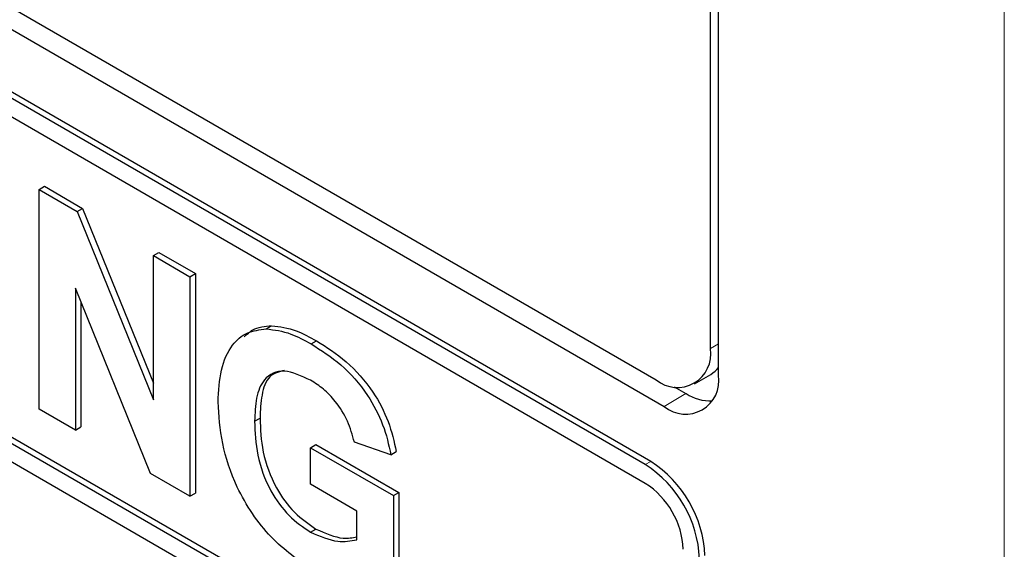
# Paper-space layout 'Blatt4' of a CAD drawing. Header units: millimetres. Extents: x 5 to 418, y 2 to 292.
# Tile 32 of 111: x 120.7 to 122.84, y 184.23 to 185.38. Entities that reach past the tile are written whole.
import ezdxf

# ---------------------------------------------------------------- set-up
doc = ezdxf.new("R2010")
doc.units = ezdxf.units.MM

psp = doc.layouts.new('Blatt4')

# ---------------------------------------------------------------- linework, layer by layer
at = {"color": 7, "linetype": 'Continuous', "lineweight": 18}
for p, q in [((122.8427, 179.263), (122.8427, 190.6495)), ((122.2042, 184.6694), (122.2219, 184.6796)), ((122.1512, 184.5717), (122.1041, 184.5435)), ((122.0628, 184.4176), (122.0746, 184.4244))]:
    psp.add_line(p, q, dxfattribs=at)
at = {"color": 7, "linetype": 'Continuous', "lineweight": 25}
for p, q in [((122.2219, 184.6116), (122.2219, 190.1232)), ((122.2042, 184.6694), (122.2042, 190.113)), ((116.1938, 188.0031), (122.0864, 184.6014)), ((116.1526, 187.9792), (122.1041, 184.5435)), ((122.0628, 184.4176), (116.1703, 187.8193)), ((122.0746, 184.4244), (116.1821, 187.8261)), ((122.0628, 184.3768), (117.6788, 186.9077)), ((117.6906, 186.2069), (122.1453, 183.6352)), ((117.6788, 186.2001), (122.1453, 183.6216)), ((122.1453, 183.5808), (117.6788, 186.1593)), ((120.7458, 185.0147), (120.7576, 185.0215)), ((120.7458, 184.5383), (120.7458, 185.0147)), ((120.7458, 185.0147), (120.8286, 184.9668)), ((120.7576, 185.0215), (120.8404, 184.9736)), ((120.8286, 184.9668), (120.8404, 184.9736)), ((120.8286, 184.9668), (120.9943, 184.5582)), ((120.8404, 184.9736), (120.9943, 184.5941)), ((120.9943, 184.8712), (121.0061, 184.878)), ((120.9943, 184.8712), (121.0736, 184.8254)), ((120.9943, 184.5582), (120.9943, 184.8712)), ((121.0061, 184.878), (121.0854, 184.8322)), ((121.0736, 184.8254), (121.0854, 184.8322)), ((121.0736, 184.8254), (121.0736, 184.3491)), ((121.0854, 184.8322), (121.0854, 184.3559)), ((120.9883, 184.3983), (120.8251, 184.8007)), ((120.8251, 184.8007), (120.8251, 184.4926)), ((120.8369, 184.7717), (120.8369, 184.4994)), ((121.2395, 184.7122), (121.2512, 184.719)), ((121.337, 184.6795), (121.3487, 184.6863)), ((122.1697, 184.5931), (122.2051, 184.6135)), ((122.1256, 184.5865), (122.1512, 184.5717)), ((120.8251, 184.4926), (120.7458, 184.5383)), ((121.2141, 184.5117), (121.2259, 184.5185)), ((120.8251, 184.4926), (120.8369, 184.4994)), ((121.3357, 184.4543), (121.3475, 184.4611)), ((121.3357, 184.3749), (121.3357, 184.4543)), ((121.3357, 184.4543), (121.5155, 184.3505)), ((121.3475, 184.4611), (121.5273, 184.3573)), ((121.5102, 184.439), (121.4309, 184.4665)), ((121.5102, 184.439), (121.522, 184.4458)), ((121.0736, 184.3491), (120.9883, 184.3983)), ((121.4362, 184.3169), (121.3357, 184.3749)), ((121.0736, 184.3491), (121.0854, 184.3559)), ((121.5155, 184.3505), (121.5273, 184.3573)), ((121.5155, 184.3505), (121.5155, 184.1591)), ((121.5273, 184.3573), (121.5273, 184.166)), ((121.4362, 184.2547), (121.4362, 184.3169)), ((121.3357, 184.2711), (121.3475, 184.2779))]:
    psp.add_line(p, q, dxfattribs=at)
for centre, radius, start, end in [((122.1324, 184.6578), 0.0728, 230.7967, 9.214), ((122.1758, 184.6638), 0.0582, 300.224, 322.4615), ((122.1501, 184.5999), 0.0728, 230.7967, 9.214), ((122.2054, 184.6564), 0.1005, 237.4056, 271.6678), ((121.9248, 184.2019), 0.2561, 2.6055, 57.3945), ((121.9366, 184.2087), 0.2561, 2.6055, 57.3945), ((121.9662, 184.2258), 0.1793, 2.6055, 57.3945)]:
    psp.add_arc(centre, radius, start, end, dxfattribs=at)
for points, knots in [([(121.1348, 184.5536), (121.1361, 184.5775), (121.1387, 184.6252), (121.1618, 184.6764), (121.1963, 184.7068), (121.2251, 184.7104), (121.2395, 184.7122)], [0, 0, 0, 0, 0.280146, 0.55998, 0.779944, 1, 1, 1, 1]), ([(121.1918, 184.6948), (121.1976, 184.7004), (121.2133, 184.7159), (121.2365, 184.7178), (121.2512, 184.719)], [0, 0, 0, 0, 0.363273, 1, 1, 1, 1]), ([(121.2395, 184.7122), (121.257, 184.71), (121.2885, 184.706), (121.3221, 184.6876), (121.337, 184.6795)], [0, 0, 0, 0, 0.5592384, 1, 1, 1, 1]), ([(121.2512, 184.719), (121.2688, 184.7168), (121.3003, 184.7128), (121.3339, 184.6944), (121.3487, 184.6863)], [0, 0, 0, 0, 0.5592384, 1, 1, 1, 1]), ([(121.337, 184.6795), (121.3587, 184.6658), (121.402, 184.6384), (121.4582, 184.5756), (121.4956, 184.5042), (121.5054, 184.4607), (121.5102, 184.439)], [0, 0, 0, 0, 0.280674, 0.55986, 0.779759, 1, 1, 1, 1]), ([(121.3487, 184.6863), (121.3705, 184.6726), (121.4138, 184.6452), (121.47, 184.5824), (121.5074, 184.511), (121.5171, 184.4676), (121.522, 184.4458)], [0, 0, 0, 0, 0.280674, 0.55986, 0.779759, 1, 1, 1, 1]), ([(121.3359, 184.6007), (121.3162, 184.6099), (121.2769, 184.6284), (121.2338, 184.6086), (121.2162, 184.5636), (121.2148, 184.529), (121.2141, 184.5117)], [0, 0, 0, 0, 0.2798018, 0.5583312, 0.7788255, 1, 1, 1, 1]), ([(121.2793, 184.6221), (121.2674, 184.6192), (121.2428, 184.6132), (121.2282, 184.5698), (121.2266, 184.5356), (121.2259, 184.5185)], [0, 0, 0, 0, 0.31737, 0.658159, 1, 1, 1, 1]), ([(121.4309, 184.4665), (121.4267, 184.4818), (121.4182, 184.5125), (121.3925, 184.5532), (121.3639, 184.5829), (121.3452, 184.5948), (121.3359, 184.6007)], [0, 0, 0, 0, 0.279821, 0.559279, 0.779466, 1, 1, 1, 1]), ([(121.3414, 184.1884), (121.31, 184.2098), (121.2472, 184.2524), (121.1749, 184.3596), (121.1405, 184.4652), (121.1367, 184.5241), (121.1348, 184.5536)], [0, 0, 0, 0, 0.280091, 0.558748, 0.779191, 1, 1, 1, 1]), ([(121.2259, 184.5185), (121.2268, 184.4945), (121.2287, 184.4468), (121.2551, 184.3713), (121.2997, 184.3104), (121.3316, 184.2887), (121.3475, 184.2779)], [0, 0, 0, 0, 0.281036, 0.560006, 0.779769, 1, 1, 1, 1]), ([(121.2141, 184.5117), (121.215, 184.4877), (121.2169, 184.44), (121.2433, 184.3645), (121.2879, 184.3036), (121.3198, 184.2819), (121.3357, 184.2711)], [0, 0, 0, 0, 0.281036, 0.560006, 0.779769, 1, 1, 1, 1]), ([(121.3357, 184.2711), (121.356, 184.2623), (121.3923, 184.2466), (121.4228, 184.2523), (121.4362, 184.2547)], [0, 0, 0, 0, 0.5590978, 1, 1, 1, 1]), ([(121.3475, 184.2779), (121.3679, 184.2688), (121.3998, 184.2546), (121.4265, 184.259), (121.4362, 184.2606)], [0, 0, 0, 0, 0.639357, 1, 1, 1, 1])]:
    psp.add_open_spline(points, degree=3, knots=knots, dxfattribs=at)

doc.saveas('drawing.dxf')
